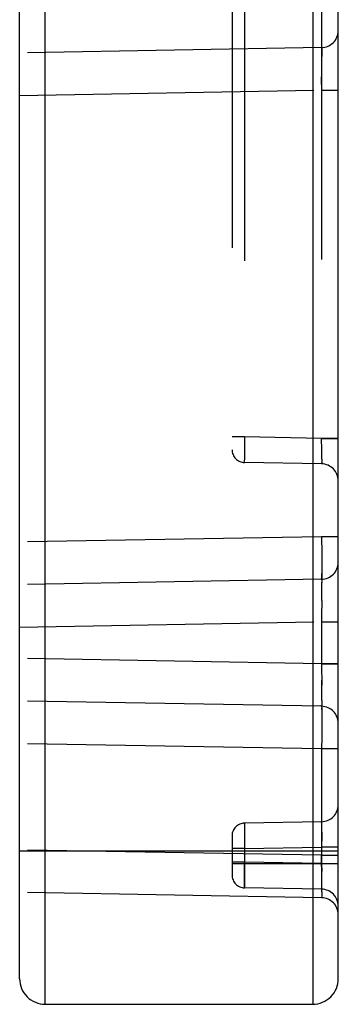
# Model space of a CAD drawing. Header units: inches. Extents: x 0 to 63, y 0 to 40.7.
# Tile 23 of 49: x 59.781 to 60.156, y 1.738 to 2.895. Entities that reach past the tile are written whole.
import ezdxf

# ---------------------------------------------------------------- set-up
doc = ezdxf.new("R2010")
doc.units = ezdxf.units.IN
doc.header["$LTSCALE"] = 3.462963
doc.header["$MEASUREMENT"] = 0
doc.linetypes.add('HIDDEN', pattern=[0.2, 0.1, -0.1])
doc.layers.add('_77011', color=7, linetype='CONTINUOUS')

msp = doc.modelspace()

# ---------------------------------------------------------------- linework, layer by layer
at = {"layer": '_77011', "color": 9, "linetype": 'Continuous'}
for p, q in [((60.1262, 4.988), (60.1262, 1.738)), ((59.8112, 1.738), (59.8112, 3.5372)), ((60.1562, 1.918), (59.7812, 1.918))]:
    msp.add_line(p, q, dxfattribs=at)
at = {"layer": '_77011', "color": 7, "linetype": 'Continuous'}
for p, q in [((60.1562, 1.768), (60.1562, 4.958)), ((59.7812, 1.768), (59.7812, 3.5372)), ((59.8112, 1.738), (60.1262, 1.738))]:
    msp.add_line(p, q, dxfattribs=at)
at = {"layer": '_77011', "color": 8, "linetype": 'HIDDEN'}
for p, q in [((60.0312, 3.666), (60.0312, 2.3899)), ((60.046, 3.651), (60.046, 2.4049)), ((60.1366, 3.6526), (60.1366, 2.2876)), ((60.1366, 2.8626), (59.7812, 2.8564)), ((60.1366, 2.8622), (60.1366, 2.8626)), ((60.1367, 2.8588), (60.1367, 2.8523)), ((60.1367, 2.8376), (60.1367, 2.8523)), ((60.1366, 2.8191), (60.1367, 2.8376)), ((60.1366, 2.8191), (60.1366, 2.8126)), ((59.7812, 2.8064), (60.1366, 2.8126)), ((60.1366, 2.8126), (60.1562, 2.8126)), ((60.046, 2.4049), (60.0312, 2.4049)), ((60.046, 2.4049), (60.0459, 2.3956)), ((60.1366, 2.4033), (60.046, 2.4049)), ((60.1366, 2.4033), (60.1562, 2.4033)), ((60.1562, 2.4033), (60.1366, 2.4033)), ((60.1367, 2.3897), (60.1366, 2.4033)), ((60.0459, 2.3956), (60.0459, 2.3837)), ((60.0459, 2.3837), (60.0459, 2.3782)), ((60.0459, 2.3764), (60.0459, 2.3782)), ((60.0459, 2.3753), (60.046, 2.3749)), ((60.046, 2.3749), (60.0459, 2.3753)), ((60.1366, 2.3733), (60.046, 2.3749)), ((60.1366, 2.2876), (59.7812, 2.2814)), ((60.1562, 2.2876), (60.1366, 2.2876)), ((60.1366, 2.2876), (60.1367, 2.2685)), ((60.1367, 2.2685), (60.1367, 2.2572)), ((60.1367, 2.2572), (60.1367, 2.248)), ((60.1366, 2.2376), (59.7812, 2.2314)), ((60.1366, 2.2372), (60.1366, 2.2376)), ((60.1367, 2.2273), (60.1367, 2.2338)), ((60.1367, 2.2126), (60.1367, 2.2273)), ((59.7812, 2.1814), (60.1366, 2.1876)), ((60.1366, 2.1876), (60.1562, 2.1876)), ((60.1366, 2.1876), (60.1366, 2.1383)), ((60.1366, 2.1383), (59.7812, 2.1445)), ((60.1562, 2.1383), (60.1366, 2.1383)), ((60.1366, 2.1383), (60.1562, 2.1383)), ((60.1366, 2.1383), (60.1367, 2.1133)), ((60.1367, 2.1029), (60.1367, 2.1192)), ((60.1367, 2.095), (60.1367, 2.1029)), ((60.1366, 2.0883), (59.7812, 2.0945)), ((60.1366, 2.0883), (60.1366, 2.0887)), ((60.1366, 2.0879), (60.1366, 2.0883)), ((60.1367, 2.0845), (60.1367, 2.0866)), ((60.1367, 2.0845), (60.1367, 2.0779)), ((60.1367, 2.0816), (60.1367, 2.0736)), ((60.1367, 2.0736), (60.1367, 2.0633)), ((60.1367, 2.0633), (60.1367, 2.0513)), ((60.1367, 2.0513), (60.1366, 2.0383)), ((60.1366, 2.0383), (59.7812, 2.0445)), ((60.1562, 2.0383), (60.1366, 2.0383)), ((60.1366, 2.0383), (60.1366, 1.8733)), ((60.046, 1.951), (60.0459, 1.9507)), ((60.0459, 1.9507), (60.0459, 1.9496)), ((60.0459, 1.9478), (60.0459, 1.9453)), ((60.1366, 1.9526), (60.046, 1.951)), ((60.1366, 1.9522), (60.1366, 1.9526)), ((60.1367, 1.9403), (60.1367, 1.9469)), ((60.0312, 1.936), (60.0312, 1.8899)), ((60.0459, 1.9422), (60.0459, 1.9347)), ((60.0459, 1.9347), (60.046, 1.921)), ((60.0459, 1.9347), (60.0459, 1.9303)), ((60.046, 1.921), (60.1366, 1.9226)), ((60.1562, 1.9226), (60.1366, 1.9226)), ((60.1366, 1.9133), (59.7812, 1.9195)), ((60.046, 1.921), (60.0312, 1.921)), ((60.046, 1.921), (60.046, 1.8749)), ((60.1366, 1.9133), (60.1562, 1.9133)), ((60.1366, 1.9133), (60.1562, 1.9133)), ((60.1367, 1.8857), (60.1366, 1.9133)), ((60.046, 1.9049), (60.0312, 1.9049)), ((60.1562, 1.903), (60.0312, 1.903)), ((60.0459, 1.8956), (60.046, 1.9049)), ((60.1366, 1.9033), (60.046, 1.9049)), ((60.1366, 1.9033), (60.1562, 1.9033)), ((60.1366, 1.9033), (60.1367, 1.894)), ((60.0459, 1.8837), (60.0459, 1.8956)), ((60.1367, 1.8779), (60.1367, 1.8942)), ((60.0459, 1.8782), (60.0459, 1.8837)), ((60.0459, 1.8782), (60.0459, 1.8764)), ((60.1367, 1.87), (60.1367, 1.8779)), ((60.1366, 1.8633), (59.7812, 1.8695)), ((60.1366, 1.8733), (60.046, 1.8749)), ((60.1366, 1.8737), (60.1366, 1.8733)), ((60.1366, 1.8633), (60.1366, 1.8637))]:
    msp.add_line(p, q, dxfattribs=at)
for points in [[(60.1366, 2.8626), (60.1366, 2.8622), (60.1367, 2.8609), (60.1367, 2.8588)], [(60.1367, 2.379), (60.1367, 2.3821), (60.1367, 2.3897)], [(60.046, 2.3749), (60.0459, 2.3753), (60.0459, 2.3764)], [(60.1367, 2.379), (60.1367, 2.3766), (60.1367, 2.3748), (60.1366, 2.3737), (60.1366, 2.3733)], [(60.1367, 2.248), (60.1367, 2.2414), (60.1367, 2.2393), (60.1366, 2.238), (60.1366, 2.2376)], [(60.1366, 2.238), (60.1367, 2.2393), (60.1367, 2.2414), (60.1367, 2.2443)], [(60.1366, 2.2376), (60.1366, 2.2372), (60.1367, 2.2359), (60.1367, 2.2338)], [(60.1367, 2.2126), (60.1366, 2.1942), (60.1366, 2.1876)], [(60.1367, 2.095), (60.1367, 2.0921), (60.1367, 2.09), (60.1366, 2.0887), (60.1366, 2.0883)], [(60.1366, 2.0883), (60.1366, 2.0879), (60.1367, 2.0866), (60.1367, 2.0845)], [(60.0459, 1.9496), (60.0459, 1.9507), (60.046, 1.951)], [(60.0459, 1.9496), (60.0459, 1.9478), (60.0459, 1.9422)], [(60.1367, 1.9469), (60.1367, 1.9493), (60.1367, 1.9511), (60.1366, 1.9522), (60.1366, 1.9526)], [(60.1367, 1.9403), (60.1367, 1.9319), (60.1366, 1.9273), (60.1366, 1.9226)], [(60.046, 1.8749), (60.0459, 1.8753), (60.0459, 1.8764), (60.0459, 1.8782)], [(60.1366, 1.8733), (60.1366, 1.8737), (60.1367, 1.8748), (60.1367, 1.8766), (60.1367, 1.879), (60.1367, 1.8821)], [(60.1367, 1.87), (60.1367, 1.8671), (60.1367, 1.865), (60.1366, 1.8637), (60.1366, 1.8633)]]:
    msp.add_lwpolyline(points, dxfattribs=at)
for centre, radius, start, end in [((60.1362, 2.8826), 0.02, 271, 360), ((60.0462, 2.3899), 0.015, 179.9934, 268.9992), ((60.1362, 2.3533), 0.02, 0, 89), ((60.1362, 2.2576), 0.02, 271.0004, 359.9974), ((60.1362, 2.0683), 0.02, 0.0026, 88.9996), ((60.1362, 1.9726), 0.02, 271, 360), ((60.0462, 1.936), 0.015, 91.0006, 180.0062), ((60.0462, 1.8899), 0.015, 179.9922, 269.0002), ((60.1362, 1.8533), 0.02, 0.0008, 89), ((60.1362, 1.8433), 0.02, 0, 89)]:
    msp.add_arc(centre, radius, start, end, dxfattribs=at)
at = {"layer": '_77011', "color": 7, "linetype": 'Continuous'}
for centre, start, end in [((59.8112, 1.768), 179.9999, 270), ((60.1262, 1.768), 270, 0.0001)]:
    msp.add_arc(centre, 0.03, start, end, dxfattribs=at)

doc.saveas('drawing.dxf')
